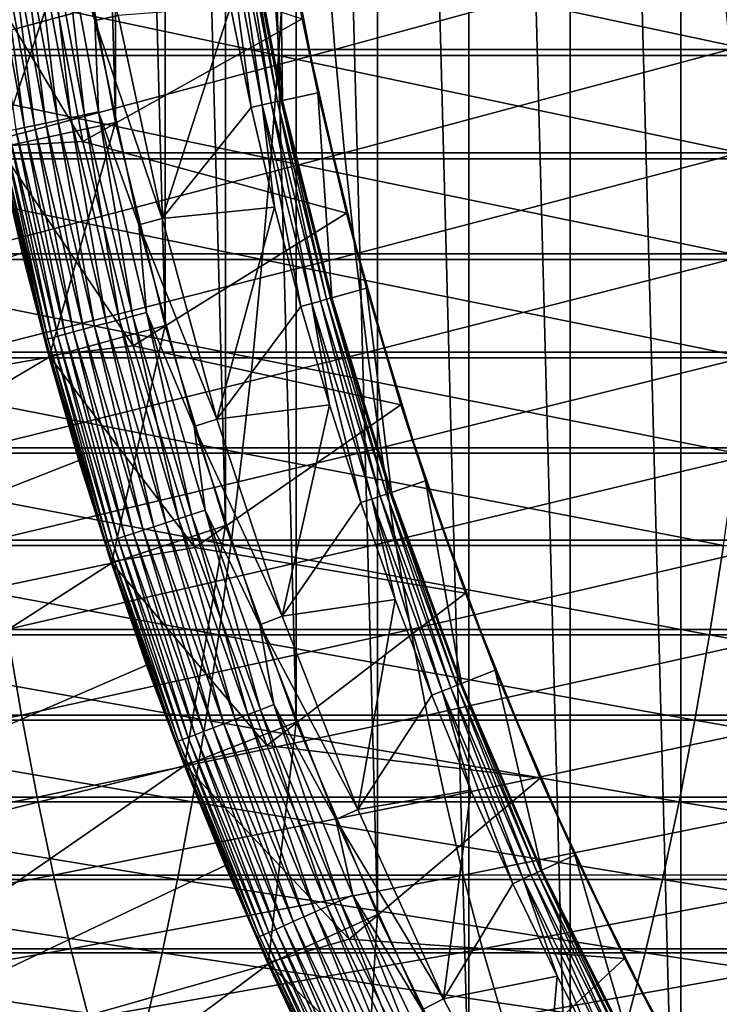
# Model space of a CAD drawing. Header units: metres. Extents: x -24 to 236, y -24 to 24.
# Tile 183 of 256: x 143.62 to 146.54, y -7.13 to -3.03. Entities that reach past the tile are written whole.
import ezdxf

# ---------------------------------------------------------------- set-up
doc = ezdxf.new("R2010")
doc.units = ezdxf.units.M
doc.layers.add('solid_10392024', color=7, linetype='CONTINUOUS')

msp = doc.modelspace()

# ---------------------------------------------------------------- linework, layer by layer
at = {"layer": 'solid_10392024'}
for points in [[(140.5, -23.5), (140.5, 23.5), (179.5, 23.5)], [(179.5, -23.5), (140.5, -23.5), (179.5, 23.5)], [(146.875671, -9.750616, 45.650002), (146.875671, 9.750616, 45.650002), (146.375244, 9.038149, 45.650002)], [(146.375244, -9.038149, 45.650002), (146.375244, 9.038149, 45.650002), (145.913589, 8.300336, 45.650002)], [(146.375244, -9.038149, 45.650002), (146.875671, -9.750616, 45.650002), (146.375244, 9.038149, 45.650002)], [(145.913589, -8.300336, 45.650002), (145.913589, 8.300336, 45.650002), (145.491837, 7.538927, 45.650002)], [(145.913589, -8.300336, 45.650002), (146.375244, -9.038149, 45.650002), (145.913589, 8.300336, 45.650002)], [(145.491837, -7.538927, 45.650002), (145.491837, 7.538927, 45.650002), (145.111099, 6.755966, 45.650002)], [(145.491837, -7.538927, 45.650002), (145.913589, -8.300336, 45.650002), (145.491837, 7.538927, 45.650002)], [(145.111099, -6.755966, 45.650002), (145.111099, 6.755966, 45.650002), (144.77272, 5.954209, 45.650002)], [(145.111099, -6.755966, 45.650002), (145.491837, -7.538927, 45.650002), (145.111099, 6.755966, 45.650002)], [(144.77272, -5.954209, 45.650002), (144.77272, 5.954209, 45.650002), (144.477295, 5.13498, 45.650002)], [(144.77272, -5.954209, 45.650002), (145.111099, -6.755966, 45.650002), (144.77272, 5.954209, 45.650002)], [(144.477295, -5.13498, 45.650002), (144.477295, 5.13498, 45.650002), (144.226059, 4.301773, 45.650002)], [(144.477295, -5.13498, 45.650002), (144.77272, -5.954209, 45.650002), (144.477295, 5.13498, 45.650002)], [(144.226059, -4.301773, 45.650002), (144.226059, 4.301773, 45.650002), (144.019455, 3.456063, 45.650002)], [(144.226059, -4.301773, 45.650002), (144.477295, -5.13498, 45.650002), (144.226059, 4.301773, 45.650002)], [(144.019455, -3.456063, 45.650002), (144.019455, 3.456063, 45.650002), (143.85817, 2.600687, 45.650002)], [(144.019455, -3.456063, 45.650002), (144.226059, -4.301773, 45.650002), (144.019455, 3.456063, 45.650002)], [(143.85817, -2.600687, 45.650002), (144.019455, -3.456063, 45.650002), (143.85817, 2.600687, 45.650002)], [(144.590881, -1.676004, 30.592821), (144.556168, -2.531871, 30.592821), (144.715897, -3.364347, 30.592821)], [(144.590881, -1.676004, 30.592821), (144.715897, -3.364347, 30.592821), (144.704193, -2.507614, 30.592821)], [(143.791763, -2.567132, 31.896355), (143.93338, -3.030911, 31.9), (143.794785, -2.171033, 31.9)], [(144.031357, -3.010815, 31.9), (143.794785, -2.171033, 31.9), (143.93338, -3.030911, 31.9)], [(144.470718, -2.545896, 30.999844), (144.631332, -3.3829, 30.999844), (144.507797, -2.539817, 30.902037)], [(144.507797, -2.539817, 30.902037), (144.66803, -3.374823, 30.902037), (144.534576, -2.535427, 30.800835)], [(144.631332, -3.3829, 30.999844), (144.66803, -3.374823, 30.902037), (144.507797, -2.539817, 30.902037)], [(144.534576, -2.535427, 30.800835), (144.694519, -3.36899, 30.800835), (144.550766, -2.532774, 30.69735)], [(144.66803, -3.374823, 30.902037), (144.694519, -3.36899, 30.800835), (144.534576, -2.535427, 30.800835)], [(144.550766, -2.532774, 30.69735), (144.710541, -3.365465, 30.69735), (144.556168, -2.531871, 30.592821)], [(144.694519, -3.36899, 30.800835), (144.710541, -3.365465, 30.69735), (144.550766, -2.532774, 30.69735)], [(144.710541, -3.365465, 30.69735), (144.715897, -3.364347, 30.592821), (144.556168, -2.531871, 30.592821)], [(144.704193, -2.507614, 30.592821), (144.715897, -3.364347, 30.592821), (144.862381, -3.331977, 30.592821)], [(144.704193, -2.507614, 30.592821), (144.862381, -3.331977, 30.592821), (144.797989, -3.024722, 33.650002)], [(143.733047, -2.576431, 31.885456), (143.676071, -2.585457, 31.867466), (143.833755, -3.436243, 31.867466)], [(143.791763, -2.567132, 31.896355), (143.733047, -2.576431, 31.885456), (143.890182, -3.424247, 31.885456)], [(143.890182, -3.424247, 31.885456), (143.733047, -2.576431, 31.885456), (143.833755, -3.436243, 31.867466)], [(143.948334, -3.411887, 31.896355), (143.93338, -3.030911, 31.9), (143.791763, -2.567132, 31.896355)], [(143.948334, -3.411887, 31.896355), (143.791763, -2.567132, 31.896355), (143.890182, -3.424247, 31.885456)], [(144.470718, -2.545896, 30.999844), (144.49881, -2.974416, 31.092821), (144.585052, -3.393088, 31.092821)], [(144.470718, -2.545896, 30.999844), (144.585052, -3.393088, 31.092821), (144.631332, -3.3829, 30.999844)], [(143.85817, -2.600687, 45.650002), (143.364532, -2.680204, 45.150002), (143.530746, -3.561791, 45.150002)], [(143.52359, -2.609607, 31.774055), (143.481415, -2.616287, 31.731291), (143.640976, -3.477218, 31.731291)], [(143.640976, -3.477218, 31.731291), (143.481415, -2.616287, 31.731291), (143.604553, -3.48496, 31.683683)], [(143.570557, -2.602167, 31.811354), (143.52359, -2.609607, 31.774055), (143.682755, -3.468339, 31.774055)], [(143.682755, -3.468339, 31.774055), (143.52359, -2.609607, 31.774055), (143.640976, -3.477218, 31.731291)], [(143.85817, -2.600687, 45.650002), (143.530746, -3.561791, 45.150002), (144.019455, -3.456063, 45.650002)], [(143.621643, -2.594078, 31.842644), (143.570557, -2.602167, 31.811354), (143.729263, -3.458451, 31.811354)], [(143.729263, -3.458451, 31.811354), (143.570557, -2.602167, 31.811354), (143.682755, -3.468339, 31.774055)], [(143.676071, -2.585457, 31.867466), (143.621643, -2.594078, 31.842644), (143.779846, -3.4477, 31.842644)], [(143.779846, -3.4477, 31.842644), (143.621643, -2.594078, 31.842644), (143.729263, -3.458451, 31.811354)], [(143.833755, -3.436243, 31.867466), (143.676071, -2.585457, 31.867466), (143.779846, -3.4477, 31.842644)], [(143.883133, -3.535045, 32.650002), (143.529282, -3.554994, 32.650002), (143.363373, -2.673064, 32.650002)], [(143.717957, -2.673064, 32.650002), (143.883133, -3.535045, 32.650002), (143.363373, -2.673064, 32.650002)], [(144.797989, -3.024722, 33.650002), (143.883133, -3.535045, 32.650002), (143.717957, -2.673064, 32.650002)], [(142.612198, -3.177345, 384.426056), (144.698792, -3.177371, 384.068054), (142.636063, -2.739219, 384.576721)], [(144.698792, -3.177371, 384.068054), (144.726563, -2.739241, 384.218048), (142.636063, -2.739219, 384.576721)], [(143.253326, -2.71317, 367.023163), (144.898239, -2.713146, 366.652557), (143.284683, -3.15176, 367.171082)], [(144.898239, -2.713146, 366.652557), (144.93338, -3.151732, 366.799622), (143.284683, -3.15176, 367.171082)], [(144.698792, -3.177371, 384.068054), (146.778305, -3.177361, 383.655457), (144.726563, -2.739241, 384.218048)], [(146.778305, -3.177361, 383.655457), (146.809921, -2.739232, 383.804688), (144.726563, -2.739241, 384.218048)], [(144.898239, -2.713146, 366.652557), (146.53891, -2.713126, 366.238464), (144.93338, -3.151732, 366.799622)], [(146.53891, -2.713126, 366.238464), (146.577805, -3.151709, 366.384583), (144.93338, -3.151732, 366.799622)], [(144.49881, -2.974416, 31.092821), (144.031357, -3.010815, 31.9), (144.214249, -3.856471, 31.9)], [(144.585052, -3.393088, 31.092821), (144.49881, -2.974416, 31.092821), (144.214249, -3.856471, 31.9)], [(144.797989, -3.024722, 33.650002), (144.981705, -3.83414, 33.650002), (143.883133, -3.535045, 32.650002)], [(144.214249, -3.856471, 31.9), (144.031357, -3.010815, 31.9), (143.93338, -3.030911, 31.9)], [(144.214249, -3.856471, 31.9), (143.93338, -3.030911, 31.9), (144.117584, -3.882159, 31.9)], [(143.948334, -3.411887, 31.896355), (144.117584, -3.882159, 31.9), (143.93338, -3.030911, 31.9)], [(144.862381, -3.331977, 30.592821), (144.981705, -3.83414, 33.650002), (144.797989, -3.024722, 33.650002)], [(143.284683, -3.15176, 367.171082), (144.93338, -3.151732, 366.799622), (143.320679, -3.581975, 367.340912)], [(144.93338, -3.151732, 366.799622), (144.97374, -3.581944, 366.968475), (143.320679, -3.581975, 367.340912)], [(143.441772, -3.122115, 31.4), (143.530746, -3.561797, 7.2), (143.631409, -3.998955, 7.2)], [(143.631409, -3.998955, 31.4), (143.441772, -3.122115, 31.4), (143.631409, -3.998955, 7.2)], [(143.521698, -3.502571, 31.459608), (143.441772, -3.122115, 31.4), (143.631409, -3.998955, 31.4)], [(144.93338, -3.151732, 366.799622), (146.577805, -3.151709, 366.384583), (144.97374, -3.581944, 366.968475)], [(146.577805, -3.151709, 366.384583), (146.622452, -3.581917, 366.552368), (144.97374, -3.581944, 366.968475)], [(142.584839, -3.607029, 384.253296), (144.666962, -3.607058, 383.896057), (142.612198, -3.177345, 384.426056)], [(144.666962, -3.607058, 383.896057), (144.698792, -3.177371, 384.068054), (142.612198, -3.177345, 384.426056)], [(144.666962, -3.607058, 383.896057), (146.742035, -3.607046, 383.484344), (144.698792, -3.177371, 384.068054)], [(146.742035, -3.607046, 383.484344), (146.778305, -3.177361, 383.655457), (144.698792, -3.177371, 384.068054)], [(144.862381, -3.331977, 30.592821), (144.715897, -3.364347, 30.592821), (144.920471, -4.186883, 30.592821)], [(144.862381, -3.331977, 30.592821), (144.920471, -4.186883, 30.592821), (145.064987, -4.146754, 30.592821)], [(144.862381, -3.331977, 30.592821), (145.064987, -4.146754, 30.592821), (144.981705, -3.83414, 33.650002)], [(144.682587, -3.809271, 31.092821), (144.585052, -3.393088, 31.092821), (144.214249, -3.856471, 31.9)], [(144.631332, -3.3829, 30.999844), (144.585052, -3.393088, 31.092821), (144.682587, -3.809271, 31.092821)], [(144.631332, -3.3829, 30.999844), (144.837021, -4.209981, 30.999844), (144.66803, -3.374823, 30.902037)], [(144.631332, -3.3829, 30.999844), (144.682587, -3.809271, 31.092821), (144.791351, -4.222661, 31.092821)], [(144.631332, -3.3829, 30.999844), (144.791351, -4.222661, 31.092821), (144.837021, -4.209981, 30.999844)], [(144.66803, -3.374823, 30.902037), (144.873215, -4.19993, 30.902037), (144.694519, -3.36899, 30.800835)], [(144.837021, -4.209981, 30.999844), (144.873215, -4.19993, 30.902037), (144.66803, -3.374823, 30.902037)], [(144.694519, -3.36899, 30.800835), (144.899368, -4.19267, 30.800835), (144.710541, -3.365465, 30.69735)], [(144.873215, -4.19993, 30.902037), (144.899368, -4.19267, 30.800835), (144.694519, -3.36899, 30.800835)], [(144.710541, -3.365465, 30.69735), (144.915161, -4.188284, 30.69735), (144.715897, -3.364347, 30.592821)], [(144.899368, -4.19267, 30.800835), (144.915161, -4.188284, 30.69735), (144.710541, -3.365465, 30.69735)], [(144.915161, -4.188284, 30.69735), (144.920471, -4.186883, 30.592821), (144.715897, -3.364347, 30.592821)], [(143.833755, -3.436243, 31.867466), (143.779846, -3.4477, 31.842644), (143.982513, -4.291873, 31.842644)], [(143.890182, -3.424247, 31.885456), (143.833755, -3.436243, 31.867466), (144.035736, -4.27761, 31.867466)], [(144.035736, -4.27761, 31.867466), (143.833755, -3.436243, 31.867466), (143.982513, -4.291873, 31.842644)], [(143.948334, -3.411887, 31.896355), (143.890182, -3.424247, 31.885456), (144.091476, -4.262676, 31.885456)], [(144.091476, -4.262676, 31.885456), (143.890182, -3.424247, 31.885456), (144.035736, -4.27761, 31.867466)], [(144.148895, -4.24729, 31.896355), (144.117584, -3.882159, 31.9), (143.948334, -3.411887, 31.896355)], [(144.148895, -4.24729, 31.896355), (143.948334, -3.411887, 31.896355), (144.091476, -4.262676, 31.885456)], [(144.019455, -3.456063, 45.650002), (143.530746, -3.561791, 45.150002), (143.743698, -4.433389, 45.150002)], [(143.604553, -3.48496, 31.683683), (143.57402, -3.491451, 31.631933), (143.779251, -4.346336, 31.631933)], [(143.640976, -3.477218, 31.731291), (143.604553, -3.48496, 31.683683), (143.809418, -4.338255, 31.683683)], [(143.809418, -4.338255, 31.683683), (143.604553, -3.48496, 31.683683), (143.779251, -4.346336, 31.631933)], [(143.682755, -3.468339, 31.774055), (143.640976, -3.477218, 31.731291), (143.845383, -4.328618, 31.731291)], [(143.845383, -4.328618, 31.731291), (143.640976, -3.477218, 31.731291), (143.809418, -4.338255, 31.683683)], [(143.729263, -3.458451, 31.811354), (143.682755, -3.468339, 31.774055), (143.886627, -4.317564, 31.774055)], [(143.886627, -4.317564, 31.774055), (143.682755, -3.468339, 31.774055), (143.845383, -4.328618, 31.731291)], [(143.779846, -3.4477, 31.842644), (143.729263, -3.458451, 31.811354), (143.932571, -4.305256, 31.811354)], [(143.932571, -4.305256, 31.811354), (143.729263, -3.458451, 31.811354), (143.886627, -4.317564, 31.774055)], [(144.019455, -3.456063, 45.650002), (143.743698, -4.433389, 45.150002), (144.226059, -4.301773, 45.650002)], [(143.982513, -4.291873, 31.842644), (143.779846, -3.4477, 31.842644), (143.932571, -4.305256, 31.811354)], [(143.532288, -3.500321, 31.519072), (143.521698, -3.502571, 31.459608), (143.7276, -4.360178, 31.459608)], [(143.7276, -4.360178, 31.459608), (143.521698, -3.502571, 31.459608), (143.631409, -3.998955, 31.4)], [(143.549805, -3.496597, 31.576794), (143.532288, -3.500321, 31.519072), (143.738037, -4.357378, 31.519072)], [(143.738037, -4.357378, 31.519072), (143.532288, -3.500321, 31.519072), (143.7276, -4.360178, 31.459608)], [(143.57402, -3.491451, 31.631933), (143.549805, -3.496597, 31.576794), (143.755356, -4.352741, 31.576794)], [(143.755356, -4.352741, 31.576794), (143.549805, -3.496597, 31.576794), (143.738037, -4.357378, 31.519072)], [(143.779251, -4.346336, 31.631933), (143.57402, -3.491451, 31.631933), (143.755356, -4.352741, 31.576794)], [(143.631409, -3.998955, 7.2), (143.530746, -3.561797, 7.2), (141.074081, -4.900214, 4.5)], [(143.883133, -3.535045, 32.650002), (144.093918, -4.387036, 32.650002), (143.529282, -3.554994, 32.650002)], [(144.093918, -4.387036, 32.650002), (143.741837, -4.42655, 32.650002), (143.529282, -3.554994, 32.650002)], [(143.530746, -3.561791, 45.150002), (143.529282, -3.554994, 32.650002), (143.741837, -4.42655, 32.650002)], [(143.743698, -4.433389, 45.150002), (143.530746, -3.561791, 45.150002), (143.741837, -4.42655, 32.650002)], [(144.981705, -3.83414, 33.650002), (144.093918, -4.387036, 32.650002), (143.883133, -3.535045, 32.650002)], [(142.554047, -4.027128, 384.058899), (144.631134, -4.027161, 383.702515), (142.584839, -3.607029, 384.253296)], [(144.631134, -4.027161, 383.702515), (144.666962, -3.607058, 383.896057), (142.584839, -3.607029, 384.253296)], [(143.320679, -3.581975, 367.340912), (144.97374, -3.581944, 366.968475), (143.361206, -4.002672, 367.532227)], [(144.97374, -3.581944, 366.968475), (145.01918, -4.002637, 367.158691), (143.361206, -4.002672, 367.532227)], [(144.631134, -4.027161, 383.702515), (146.701218, -4.027148, 383.291809), (144.666962, -3.607058, 383.896057)], [(146.701218, -4.027148, 383.291809), (146.742035, -3.607046, 383.484344), (144.666962, -3.607058, 383.896057)], [(144.97374, -3.581944, 366.968475), (146.622452, -3.581917, 366.552368), (145.01918, -4.002637, 367.158691)], [(146.622452, -3.581917, 366.552368), (146.67276, -4.002608, 366.741333), (145.01918, -4.002637, 367.158691)], [(144.682587, -3.809271, 31.092821), (144.214249, -3.856471, 31.9), (144.44194, -4.691429, 31.9)], [(144.791351, -4.222661, 31.092821), (144.682587, -3.809271, 31.092821), (144.44194, -4.691429, 31.9)], [(144.981705, -3.83414, 33.650002), (145.20842, -4.632406, 33.650002), (144.093918, -4.387036, 32.650002)], [(145.064987, -4.146754, 30.592821), (145.20842, -4.632406, 33.650002), (144.981705, -3.83414, 33.650002)], [(144.44194, -4.691429, 31.9), (144.214249, -3.856471, 31.9), (144.117584, -3.882159, 31.9)], [(144.44194, -4.691429, 31.9), (144.117584, -3.882159, 31.9), (144.346817, -4.722334, 31.9)], [(144.148895, -4.24729, 31.896355), (144.346817, -4.722334, 31.9), (144.117584, -3.882159, 31.9)], [(143.743668, -4.433278, 7.2), (143.631409, -3.998955, 7.2), (141.074081, -4.900214, 4.5)], [(143.361206, -4.002672, 367.532227), (145.01918, -4.002637, 367.158691), (143.406189, -4.412734, 367.744476)], [(145.01918, -4.002637, 367.158691), (145.069611, -4.412695, 367.36972), (143.406189, -4.412734, 367.744476)], [(143.631409, -3.998955, 31.4), (143.631409, -3.998955, 7.2), (143.743668, -4.433278, 7.2)], [(143.631409, -3.998955, 31.4), (143.743668, -4.433278, 7.2), (143.867432, -4.86446, 7.2)], [(143.867432, -4.86446, 31.4), (143.631409, -3.998955, 31.4), (143.867432, -4.86446, 7.2)], [(143.7276, -4.360178, 31.459608), (143.631409, -3.998955, 31.4), (143.867432, -4.86446, 31.4)], [(145.01918, -4.002637, 367.158691), (146.67276, -4.002608, 366.741333), (145.069611, -4.412695, 367.36972)], [(146.67276, -4.002608, 366.741333), (146.728561, -4.412663, 366.950989), (145.069611, -4.412695, 367.36972)], [(142.519913, -4.436527, 383.843384), (144.591431, -4.436563, 383.487946), (142.554047, -4.027128, 384.058899)], [(144.591431, -4.436563, 383.487946), (144.631134, -4.027161, 383.702515), (142.554047, -4.027128, 384.058899)], [(144.591431, -4.436563, 383.487946), (146.655975, -4.436548, 383.078339), (144.631134, -4.027161, 383.702515)], [(146.655975, -4.436548, 383.078339), (146.701218, -4.027148, 383.291809), (144.631134, -4.027161, 383.702515)], [(145.064987, -4.146754, 30.592821), (144.920471, -4.186883, 30.592821), (145.16925, -4.997097, 30.592821)], [(145.064987, -4.146754, 30.592821), (145.16925, -4.997097, 30.592821), (145.31131, -4.948973, 30.592821)], [(145.064987, -4.146754, 30.592821), (145.31131, -4.948973, 30.592821), (145.20842, -4.632406, 33.650002)], [(144.91127, -4.632953, 31.092821), (144.791351, -4.222661, 31.092821), (144.44194, -4.691429, 31.9)], [(144.837021, -4.209981, 30.999844), (144.791351, -4.222661, 31.092821), (144.91127, -4.632953, 31.092821)], [(144.837021, -4.209981, 30.999844), (145.087173, -5.024715, 30.999844), (144.873215, -4.19993, 30.902037)], [(144.837021, -4.209981, 30.999844), (144.91127, -4.632953, 31.092821), (145.042267, -5.039847, 31.092821)], [(144.837021, -4.209981, 30.999844), (145.042267, -5.039847, 31.092821), (145.087173, -5.024715, 30.999844)], [(144.873215, -4.19993, 30.902037), (145.122787, -5.012717, 30.902037), (144.899368, -4.19267, 30.800835)], [(145.087173, -5.024715, 30.999844), (145.122787, -5.012717, 30.902037), (144.873215, -4.19993, 30.902037)], [(144.899368, -4.19267, 30.800835), (145.148499, -5.004053, 30.800835), (144.915161, -4.188284, 30.69735)], [(145.122787, -5.012717, 30.902037), (145.148499, -5.004053, 30.800835), (144.899368, -4.19267, 30.800835)], [(144.915161, -4.188284, 30.69735), (145.164032, -4.998818, 30.69735), (144.920471, -4.186883, 30.592821)], [(145.148499, -5.004053, 30.800835), (145.164032, -4.998818, 30.69735), (144.915161, -4.188284, 30.69735)], [(145.164032, -4.998818, 30.69735), (145.16925, -4.997097, 30.592821), (144.920471, -4.186883, 30.592821)], [(144.091476, -4.262676, 31.885456), (144.035736, -4.27761, 31.867466), (144.281494, -5.107252, 31.867466)], [(144.148895, -4.24729, 31.896355), (144.091476, -4.262676, 31.885456), (144.336365, -5.089422, 31.885456)], [(144.336365, -5.089422, 31.885456), (144.091476, -4.262676, 31.885456), (144.281494, -5.107252, 31.867466)], [(144.392914, -5.071052, 31.896355), (144.346817, -4.722334, 31.9), (144.148895, -4.24729, 31.896355)], [(144.392914, -5.071052, 31.896355), (144.148895, -4.24729, 31.896355), (144.336365, -5.089422, 31.885456)], [(144.226059, -4.301773, 45.650002), (143.743698, -4.433389, 45.150002), (144.002609, -5.292056, 45.150002)], [(143.932571, -4.305256, 31.811354), (143.886627, -4.317564, 31.774055), (144.134674, -5.154956, 31.774055)], [(143.982513, -4.291873, 31.842644), (143.932571, -4.305256, 31.811354), (144.179901, -5.14026, 31.811354)], [(144.179901, -5.14026, 31.811354), (143.932571, -4.305256, 31.811354), (144.134674, -5.154956, 31.774055)], [(144.035736, -4.27761, 31.867466), (143.982513, -4.291873, 31.842644), (144.22908, -5.124281, 31.842644)], [(144.22908, -5.124281, 31.842644), (143.982513, -4.291873, 31.842644), (144.179901, -5.14026, 31.811354)], [(144.226059, -4.301773, 45.650002), (144.002609, -5.292056, 45.150002), (144.477295, -5.13498, 45.650002)], [(144.281494, -5.107252, 31.867466), (144.035736, -4.27761, 31.867466), (144.22908, -5.124281, 31.842644)], [(143.779251, -4.346336, 31.631933), (143.755356, -4.352741, 31.576794), (144.005417, -5.196955, 31.576794)], [(143.809418, -4.338255, 31.683683), (143.779251, -4.346336, 31.631933), (144.028946, -5.189308, 31.631933)], [(144.028946, -5.189308, 31.631933), (143.779251, -4.346336, 31.631933), (144.005417, -5.196955, 31.576794)], [(143.845383, -4.328618, 31.731291), (143.809418, -4.338255, 31.683683), (144.05864, -5.17966, 31.683683)], [(144.05864, -5.17966, 31.683683), (143.809418, -4.338255, 31.683683), (144.028946, -5.189308, 31.631933)], [(143.886627, -4.317564, 31.774055), (143.845383, -4.328618, 31.731291), (144.094055, -5.168153, 31.731291)], [(144.094055, -5.168153, 31.731291), (143.845383, -4.328618, 31.731291), (144.05864, -5.17966, 31.683683)], [(144.134674, -5.154956, 31.774055), (143.886627, -4.317564, 31.774055), (144.094055, -5.168153, 31.731291)], [(143.738037, -4.357378, 31.519072), (143.7276, -4.360178, 31.459608), (143.978088, -5.205834, 31.459608)], [(143.978088, -5.205834, 31.459608), (143.7276, -4.360178, 31.459608), (143.867432, -4.86446, 31.4)], [(143.755356, -4.352741, 31.576794), (143.738037, -4.357378, 31.519072), (143.988373, -5.202491, 31.519072)], [(143.988373, -5.202491, 31.519072), (143.738037, -4.357378, 31.519072), (143.978088, -5.205834, 31.459608)], [(144.093918, -4.387036, 32.650002), (144.349609, -5.226405, 32.650002), (143.741837, -4.42655, 32.650002)], [(144.005417, -5.196955, 31.576794), (143.755356, -4.352741, 31.576794), (143.988373, -5.202491, 31.519072)], [(145.20842, -4.632406, 33.650002), (144.349609, -5.226405, 32.650002), (144.093918, -4.387036, 32.650002)], [(143.406189, -4.412734, 367.744476), (145.069611, -4.412695, 367.36972), (143.45549, -4.811071, 367.977112)], [(145.069611, -4.412695, 367.36972), (145.124878, -4.811028, 367.601013), (143.45549, -4.811071, 367.977112)], [(144.349609, -5.226405, 32.650002), (144.000504, -5.285671, 32.650002), (143.741837, -4.42655, 32.650002)], [(143.743698, -4.433389, 45.150002), (143.741837, -4.42655, 32.650002), (144.000504, -5.285671, 32.650002)], [(145.069611, -4.412695, 367.36972), (146.728561, -4.412663, 366.950989), (145.124878, -4.811028, 367.601013)], [(146.728561, -4.412663, 366.950989), (146.789734, -4.810994, 367.180817), (145.124878, -4.811028, 367.601013)], [(143.743668, -4.433278, 7.2), (141.074081, -4.900214, 4.5), (141.346588, -5.852598, 4.5)], [(143.867432, -4.86446, 7.2), (143.743668, -4.433278, 7.2), (141.346588, -5.852598, 4.5)], [(142.482529, -4.834137, 383.6073), (144.547928, -4.834176, 383.252899), (142.519913, -4.436527, 383.843384)], [(144.547928, -4.834176, 383.252899), (144.591431, -4.436563, 383.487946), (142.519913, -4.436527, 383.843384)], [(144.002609, -5.292056, 45.150002), (143.743698, -4.433389, 45.150002), (144.000504, -5.285671, 32.650002)], [(144.547928, -4.834176, 383.252899), (146.606415, -4.83416, 382.844513), (144.591431, -4.436563, 383.487946)], [(146.606415, -4.83416, 382.844513), (146.655975, -4.436548, 383.078339), (144.591431, -4.436563, 383.487946)], [(145.20842, -4.632406, 33.650002), (145.47757, -5.417457, 33.650002), (144.349609, -5.226405, 32.650002)], [(144.91127, -4.632953, 31.092821), (144.44194, -4.691429, 31.9), (144.713562, -5.512463, 31.9)], [(145.042267, -5.039847, 31.092821), (144.91127, -4.632953, 31.092821), (144.713562, -5.512463, 31.9)], [(145.31131, -4.948973, 30.592821), (145.47757, -5.417457, 33.650002), (145.20842, -4.632406, 33.650002)], [(144.713562, -5.512463, 31.9), (144.44194, -4.691429, 31.9), (144.346817, -4.722334, 31.9)], [(144.713562, -5.512463, 31.9), (144.346817, -4.722334, 31.9), (144.620468, -5.549083, 31.9)], [(144.392914, -5.071052, 31.896355), (144.620468, -5.549083, 31.9), (144.346817, -4.722334, 31.9)], [(142.441971, -5.218902, 383.351288), (144.500748, -5.218945, 382.998047), (142.482529, -4.834137, 383.6073)], [(144.500748, -5.218945, 382.998047), (144.547928, -4.834176, 383.252899), (142.482529, -4.834137, 383.6073)], [(143.45549, -4.811071, 367.977112), (145.124878, -4.811028, 367.601013), (143.508987, -5.196624, 368.229523)], [(145.124878, -4.811028, 367.601013), (145.18483, -5.196578, 367.851959), (143.508987, -5.196624, 368.229523)], [(144.500748, -5.218945, 382.998047), (146.552673, -5.218928, 382.590942), (144.547928, -4.834176, 383.252899)], [(146.552673, -5.218928, 382.590942), (146.606415, -4.83416, 382.844513), (144.547928, -4.834176, 383.252899)], [(145.124878, -4.811028, 367.601013), (146.789734, -4.810994, 367.180817), (145.18483, -5.196578, 367.851959)], [(146.789734, -4.810994, 367.180817), (146.856094, -5.19654, 367.430145), (145.18483, -5.196578, 367.851959)], [(144.002655, -5.292192, 7.2), (143.867432, -4.86446, 7.2), (141.346588, -5.852598, 4.5)], [(143.867432, -4.86446, 31.4), (143.867432, -4.86446, 7.2), (144.002655, -5.292192, 7.2)], [(143.867432, -4.86446, 31.4), (144.002655, -5.292192, 7.2), (144.1492, -5.716175, 7.2)], [(144.1492, -5.716175, 31.4), (143.867432, -4.86446, 31.4), (144.1492, -5.716175, 7.2)], [(143.978088, -5.205834, 31.459608), (143.867432, -4.86446, 31.4), (144.1492, -5.716175, 31.4)], [(145.31131, -4.948973, 30.592821), (145.16925, -4.997097, 30.592821), (145.461517, -5.792642, 30.592821)], [(145.31131, -4.948973, 30.592821), (145.461517, -5.792642, 30.592821), (145.600937, -5.737319, 30.592821)], [(145.31131, -4.948973, 30.592821), (145.600937, -5.737319, 30.592821), (145.47757, -5.417457, 33.650002)], [(145.122787, -5.012717, 30.902037), (145.415985, -5.810802, 30.902037), (145.148499, -5.004053, 30.800835)], [(145.148499, -5.004053, 30.800835), (145.441193, -5.800758, 30.800835), (145.164032, -4.998818, 30.69735)], [(145.415985, -5.810802, 30.902037), (145.441193, -5.800758, 30.800835), (145.148499, -5.004053, 30.800835)], [(145.164032, -4.998818, 30.69735), (145.456421, -5.79469, 30.69735), (145.16925, -4.997097, 30.592821)], [(145.441193, -5.800758, 30.800835), (145.456421, -5.79469, 30.69735), (145.164032, -4.998818, 30.69735)], [(145.456421, -5.79469, 30.69735), (145.461517, -5.792642, 30.592821), (145.16925, -4.997097, 30.592821)], [(145.184235, -5.443045, 31.092821), (145.042267, -5.039847, 31.092821), (144.713562, -5.512463, 31.9)], [(145.087173, -5.024715, 30.999844), (145.042267, -5.039847, 31.092821), (145.184235, -5.443045, 31.092821)], [(145.087173, -5.024715, 30.999844), (145.381088, -5.824709, 30.999844), (145.122787, -5.012717, 30.902037)], [(145.087173, -5.024715, 30.999844), (145.184235, -5.443045, 31.092821), (145.337051, -5.842251, 31.092821)], [(145.087173, -5.024715, 30.999844), (145.337051, -5.842251, 31.092821), (145.381088, -5.824709, 30.999844)], [(145.381088, -5.824709, 30.999844), (145.415985, -5.810802, 30.902037), (145.122787, -5.012717, 30.902037)], [(144.392914, -5.071052, 31.896355), (144.336365, -5.089422, 31.885456), (144.624191, -5.902218, 31.885456)], [(144.679688, -5.880914, 31.896355), (144.620468, -5.549083, 31.9), (144.392914, -5.071052, 31.896355)], [(144.679688, -5.880914, 31.896355), (144.392914, -5.071052, 31.896355), (144.624191, -5.902218, 31.885456)], [(144.22908, -5.124281, 31.842644), (144.179901, -5.14026, 31.811354), (144.470612, -5.961175, 31.811354)], [(144.281494, -5.107252, 31.867466), (144.22908, -5.124281, 31.842644), (144.518875, -5.942645, 31.842644)], [(144.518875, -5.942645, 31.842644), (144.22908, -5.124281, 31.842644), (144.470612, -5.961175, 31.811354)], [(144.336365, -5.089422, 31.885456), (144.281494, -5.107252, 31.867466), (144.570328, -5.922896, 31.867466)], [(144.570328, -5.922896, 31.867466), (144.281494, -5.107252, 31.867466), (144.518875, -5.942645, 31.842644)], [(144.624191, -5.902218, 31.885456), (144.336365, -5.089422, 31.885456), (144.570328, -5.922896, 31.867466)], [(144.477295, -5.13498, 45.650002), (144.002609, -5.292056, 45.150002), (144.307053, -6.13626, 45.150002)], [(144.094055, -5.168153, 31.731291), (144.05864, -5.17966, 31.683683), (144.351578, -6.006867, 31.683683)], [(144.134674, -5.154956, 31.774055), (144.094055, -5.168153, 31.731291), (144.386337, -5.993523, 31.731291)], [(144.386337, -5.993523, 31.731291), (144.094055, -5.168153, 31.731291), (144.351578, -6.006867, 31.683683)], [(144.179901, -5.14026, 31.811354), (144.134674, -5.154956, 31.774055), (144.426208, -5.978218, 31.774055)], [(144.426208, -5.978218, 31.774055), (144.134674, -5.154956, 31.774055), (144.386337, -5.993523, 31.731291)], [(144.470612, -5.961175, 31.811354), (144.179901, -5.14026, 31.811354), (144.426208, -5.978218, 31.774055)], [(144.477295, -5.13498, 45.650002), (144.307053, -6.13626, 45.150002), (144.77272, -5.954209, 45.650002)], [(143.508987, -5.196624, 368.229523), (145.18483, -5.196578, 367.851959), (143.566528, -5.568369, 368.501038)], [(145.18483, -5.196578, 367.851959), (145.249344, -5.56832, 368.121918), (143.566528, -5.568369, 368.501038)], [(143.988373, -5.202491, 31.519072), (143.978088, -5.205834, 31.459608), (144.272491, -6.037222, 31.459608)], [(144.272491, -6.037222, 31.459608), (143.978088, -5.205834, 31.459608), (144.1492, -5.716175, 31.4)], [(144.005417, -5.196955, 31.576794), (143.988373, -5.202491, 31.519072), (144.282593, -6.033345, 31.519072)], [(144.282593, -6.033345, 31.519072), (143.988373, -5.202491, 31.519072), (144.272491, -6.037222, 31.459608)], [(144.028946, -5.189308, 31.631933), (144.005417, -5.196955, 31.576794), (144.299316, -6.026925, 31.576794)], [(144.299316, -6.026925, 31.576794), (144.005417, -5.196955, 31.576794), (144.282593, -6.033345, 31.519072)], [(144.05864, -5.17966, 31.683683), (144.028946, -5.189308, 31.631933), (144.322433, -6.018056, 31.631933)], [(144.322433, -6.018056, 31.631933), (144.028946, -5.189308, 31.631933), (144.299316, -6.026925, 31.576794)], [(144.351578, -6.006867, 31.683683), (144.05864, -5.17966, 31.683683), (144.322433, -6.018056, 31.631933)], [(145.18483, -5.196578, 367.851959), (146.856094, -5.19654, 367.430145), (145.249344, -5.56832, 368.121918)], [(146.856094, -5.19654, 367.430145), (146.927475, -5.568279, 367.698334), (145.249344, -5.56832, 368.121918)], [(142.398392, -5.5898, 383.07605), (144.450027, -5.589846, 382.72403), (142.441971, -5.218902, 383.351288)], [(144.450027, -5.589846, 382.72403), (144.500748, -5.218945, 382.998047), (142.441971, -5.218902, 383.351288)], [(144.349609, -5.226405, 32.650002), (144.649612, -6.051065, 32.650002), (144.000504, -5.285671, 32.650002)], [(145.47757, -5.417457, 33.650002), (144.649612, -6.051065, 32.650002), (144.349609, -5.226405, 32.650002)], [(144.450027, -5.589846, 382.72403), (146.494888, -5.589828, 382.318329), (144.500748, -5.218945, 382.998047)], [(146.494888, -5.589828, 382.318329), (146.552673, -5.218928, 382.590942), (144.500748, -5.218945, 382.998047)], [(146.494888, -5.589828, 382.318329), (148.532059, -5.589778, 381.859253), (146.552673, -5.218928, 382.590942)], [(144.649612, -6.051065, 32.650002), (144.304535, -6.129834, 32.650002), (144.000504, -5.285671, 32.650002)], [(144.002609, -5.292056, 45.150002), (144.000504, -5.285671, 32.650002), (144.304535, -6.129834, 32.650002)], [(144.002655, -5.292192, 7.2), (141.346588, -5.852598, 4.5), (141.666946, -6.789835, 4.5)], [(144.1492, -5.716175, 7.2), (144.002655, -5.292192, 7.2), (141.666946, -6.789835, 4.5)], [(144.307053, -6.13626, 45.150002), (144.002609, -5.292056, 45.150002), (144.304535, -6.129834, 32.650002)], [(145.47757, -5.417457, 33.650002), (145.788391, -6.187086, 33.650002), (144.649612, -6.051065, 32.650002)], [(145.184235, -5.443045, 31.092821), (144.713562, -5.512463, 31.9), (145.028748, -6.318535, 31.9)], [(145.337051, -5.842251, 31.092821), (145.184235, -5.443045, 31.092821), (145.028748, -6.318535, 31.9)], [(145.600937, -5.737319, 30.592821), (145.788391, -6.187086, 33.650002), (145.47757, -5.417457, 33.650002)], [(145.028748, -6.318535, 31.9), (144.713562, -5.512463, 31.9), (144.620468, -5.549083, 31.9)], [(143.566528, -5.568369, 368.501038), (143.62796, -5.925318, 368.790955), (141.933533, -5.925337, 369.127075)], [(143.566528, -5.568369, 368.501038), (145.249344, -5.56832, 368.121918), (143.62796, -5.925318, 368.790955)], [(145.249344, -5.56832, 368.121918), (145.318207, -5.925266, 368.410126), (143.62796, -5.925318, 368.790955)], [(145.028748, -6.318535, 31.9), (144.620468, -5.549083, 31.9), (144.937744, -6.360088, 31.9)], [(144.679688, -5.880914, 31.896355), (144.937744, -6.360088, 31.9), (144.620468, -5.549083, 31.9)], [(145.249344, -5.56832, 368.121918), (146.927475, -5.568279, 367.698334), (145.318207, -5.925266, 368.410126)], [(146.927475, -5.568279, 367.698334), (147.003708, -5.925223, 367.984711), (145.318207, -5.925266, 368.410126)], [(142.351868, -5.945846, 382.782288), (144.395905, -5.945894, 382.43158), (142.398392, -5.5898, 383.07605)], [(144.395905, -5.945894, 382.43158), (144.450027, -5.589846, 382.72403), (142.398392, -5.5898, 383.07605)], [(144.395905, -5.945894, 382.43158), (146.433228, -5.945875, 382.027374), (144.450027, -5.589846, 382.72403)], [(146.433228, -5.945875, 382.027374), (146.494888, -5.589828, 382.318329), (144.450027, -5.589846, 382.72403)], [(146.433228, -5.945875, 382.027374), (148.462936, -5.945822, 381.569977), (146.494888, -5.589828, 382.318329)], [(148.462936, -5.945822, 381.569977), (148.532059, -5.589778, 381.859253), (146.494888, -5.589828, 382.318329)], [(144.306992, -6.136106, 7.2), (144.1492, -5.716175, 7.2), (141.666946, -6.789835, 4.5)], [(144.1492, -5.716175, 31.4), (144.1492, -5.716175, 7.2), (144.306992, -6.136106, 7.2)], [(144.1492, -5.716175, 31.4), (144.306992, -6.136106, 7.2), (144.475891, -6.551687, 7.2)], [(144.475891, -6.551687, 31.4), (144.1492, -5.716175, 31.4), (144.475891, -6.551687, 7.2)], [(144.272491, -6.037222, 31.459608), (144.1492, -5.716175, 31.4), (144.475891, -6.551687, 31.4)], [(145.600937, -5.737319, 30.592821), (145.461517, -5.792642, 30.592821), (145.796432, -6.571215, 30.592821)], [(145.600937, -5.737319, 30.592821), (145.796432, -6.571215, 30.592821), (145.932556, -6.508238, 30.592821)], [(145.600937, -5.737319, 30.592821), (145.932556, -6.508238, 30.592821), (145.788391, -6.187086, 33.650002)], [(145.381088, -5.824709, 30.999844), (145.717865, -6.607619, 30.999844), (145.415985, -5.810802, 30.902037)], [(145.415985, -5.810802, 30.902037), (145.751968, -6.591842, 30.902037), (145.441193, -5.800758, 30.800835)], [(145.717865, -6.607619, 30.999844), (145.751968, -6.591842, 30.902037), (145.415985, -5.810802, 30.902037)], [(145.441193, -5.800758, 30.800835), (145.776596, -6.580449, 30.800835), (145.456421, -5.79469, 30.69735)], [(145.751968, -6.591842, 30.902037), (145.776596, -6.580449, 30.800835), (145.441193, -5.800758, 30.800835)], [(145.456421, -5.79469, 30.69735), (145.791473, -6.573565, 30.69735), (145.461517, -5.792642, 30.592821)], [(145.776596, -6.580449, 30.800835), (145.791473, -6.573565, 30.69735), (145.456421, -5.79469, 30.69735)], [(145.791473, -6.573565, 30.69735), (145.796432, -6.571215, 30.592821), (145.461517, -5.792642, 30.592821)], [(145.500641, -6.237172, 31.092821), (145.337051, -5.842251, 31.092821), (145.028748, -6.318535, 31.9)], [(145.381088, -5.824709, 30.999844), (145.337051, -5.842251, 31.092821), (145.500641, -6.237172, 31.092821)], [(145.381088, -5.824709, 30.999844), (145.500641, -6.237172, 31.092821), (145.67485, -6.627519, 31.092821)], [(145.381088, -5.824709, 30.999844), (145.67485, -6.627519, 31.092821), (145.717865, -6.607619, 30.999844)], [(144.624191, -5.902218, 31.885456), (144.570328, -5.922896, 31.867466), (144.901459, -6.722305, 31.867466)], [(144.679688, -5.880914, 31.896355), (144.624191, -5.902218, 31.885456), (144.954163, -6.698837, 31.885456)], [(144.954163, -6.698837, 31.885456), (144.624191, -5.902218, 31.885456), (144.901459, -6.722305, 31.867466)], [(145.008469, -6.674657, 31.896355), (144.937744, -6.360088, 31.9), (144.679688, -5.880914, 31.896355)], [(145.008469, -6.674657, 31.896355), (144.679688, -5.880914, 31.896355), (144.954163, -6.698837, 31.885456)], [(141.933533, -5.925337, 369.127075), (143.62796, -5.925318, 368.790955), (141.990738, -6.266543, 369.436157)], [(143.62796, -5.925318, 368.790955), (143.69313, -6.266523, 369.09845), (141.990738, -6.266543, 369.436157)], [(142.302536, -6.286092, 382.470825), (144.338501, -6.286143, 382.12146), (142.351868, -5.945846, 382.782288)], [(144.338501, -6.286143, 382.12146), (144.395905, -5.945894, 382.43158), (142.351868, -5.945846, 382.782288)], [(143.62796, -5.925318, 368.790955), (145.318207, -5.925266, 368.410126), (143.69313, -6.266523, 369.09845)], [(145.318207, -5.925266, 368.410126), (145.391266, -6.266468, 368.715851), (143.69313, -6.266523, 369.09845)], [(144.338501, -6.286143, 382.12146), (146.367844, -6.286123, 381.718842), (144.395905, -5.945894, 382.43158)], [(146.367844, -6.286123, 381.718842), (146.433228, -5.945875, 382.027374), (144.395905, -5.945894, 382.43158)], [(144.518875, -5.942645, 31.842644), (144.470612, -5.961175, 31.811354), (144.803879, -6.765751, 31.811354)], [(144.570328, -5.922896, 31.867466), (144.518875, -5.942645, 31.842644), (144.851105, -6.74472, 31.842644)], [(144.851105, -6.74472, 31.842644), (144.518875, -5.942645, 31.842644), (144.803879, -6.765751, 31.811354)], [(144.901459, -6.722305, 31.867466), (144.570328, -5.922896, 31.867466), (144.851105, -6.74472, 31.842644)], [(145.318207, -5.925266, 368.410126), (147.003708, -5.925223, 367.984711), (145.391266, -6.266468, 368.715851)], [(147.003708, -5.925223, 367.984711), (147.084549, -6.266422, 368.288452), (145.391266, -6.266468, 368.715851)], [(146.367844, -6.286123, 381.718842), (148.389633, -6.286067, 381.263245), (146.433228, -5.945875, 382.027374)], [(148.389633, -6.286067, 381.263245), (148.462936, -5.945822, 381.569977), (146.433228, -5.945875, 382.027374)], [(144.77272, -5.954209, 45.650002), (144.307053, -6.13626, 45.150002), (144.655746, -6.962509, 45.150002)], [(144.426208, -5.978218, 31.774055), (144.386337, -5.993523, 31.731291), (144.72142, -6.802465, 31.731291)], [(144.470612, -5.961175, 31.811354), (144.426208, -5.978218, 31.774055), (144.760422, -6.785094, 31.774055)], [(144.760422, -6.785094, 31.774055), (144.426208, -5.978218, 31.774055), (144.72142, -6.802465, 31.731291)], [(144.803879, -6.765751, 31.811354), (144.470612, -5.961175, 31.811354), (144.760422, -6.785094, 31.774055)], [(144.77272, -5.954209, 45.650002), (144.655746, -6.962509, 45.150002), (145.111099, -6.755966, 45.650002)], [(144.299316, -6.026925, 31.576794), (144.282593, -6.033345, 31.519072), (144.619904, -6.847661, 31.519072)], [(144.322433, -6.018056, 31.631933), (144.299316, -6.026925, 31.576794), (144.636261, -6.840375, 31.576794)], [(144.636261, -6.840375, 31.576794), (144.299316, -6.026925, 31.576794), (144.619904, -6.847661, 31.519072)], [(144.351578, -6.006867, 31.683683), (144.322433, -6.018056, 31.631933), (144.658875, -6.830309, 31.631933)], [(144.658875, -6.830309, 31.631933), (144.322433, -6.018056, 31.631933), (144.636261, -6.840375, 31.576794)], [(144.386337, -5.993523, 31.731291), (144.351578, -6.006867, 31.683683), (144.687393, -6.817611, 31.683683)], [(144.687393, -6.817611, 31.683683), (144.351578, -6.006867, 31.683683), (144.658875, -6.830309, 31.631933)], [(144.72142, -6.802465, 31.731291), (144.386337, -5.993523, 31.731291), (144.687393, -6.817611, 31.683683)], [(144.282593, -6.033345, 31.519072), (144.272491, -6.037222, 31.459608), (144.610016, -6.852062, 31.459608)], [(144.610016, -6.852062, 31.459608), (144.272491, -6.037222, 31.459608), (144.475891, -6.551687, 31.4)], [(144.619904, -6.847661, 31.519072), (144.282593, -6.033345, 31.519072), (144.610016, -6.852062, 31.459608)], [(144.649612, -6.051065, 32.650002), (144.993103, -6.858799, 32.650002), (144.304535, -6.129834, 32.650002)], [(145.788391, -6.187086, 33.650002), (144.993103, -6.858799, 32.650002), (144.649612, -6.051065, 32.650002)], [(144.306992, -6.136106, 7.2), (141.666946, -6.789835, 4.5), (142.034363, -7.709612, 4.5)], [(144.475891, -6.551687, 7.2), (144.306992, -6.136106, 7.2), (142.034363, -7.709612, 4.5)], [(144.993103, -6.858799, 32.650002), (144.653046, -6.956551, 32.650002), (144.304535, -6.129834, 32.650002)], [(144.307053, -6.13626, 45.150002), (144.304535, -6.129834, 32.650002), (144.653046, -6.956551, 32.650002)], [(144.655746, -6.962509, 45.150002), (144.307053, -6.13626, 45.150002), (144.653046, -6.956551, 32.650002)], [(145.788391, -6.187086, 33.650002), (146.139816, -6.93867, 33.650002), (144.993103, -6.858799, 32.650002)], [(145.932556, -6.508238, 30.592821), (146.139816, -6.93867, 33.650002), (145.788391, -6.187086, 33.650002)], [(141.990738, -6.266543, 369.436157), (143.69313, -6.266523, 369.09845), (142.051056, -6.591098, 369.762115)], [(143.69313, -6.266523, 369.09845), (143.761856, -6.591076, 369.422729), (142.051056, -6.591098, 369.762115)], [(143.69313, -6.266523, 369.09845), (145.391266, -6.266468, 368.715851), (143.761856, -6.591076, 369.422729)], [(145.391266, -6.266468, 368.715851), (145.468307, -6.591019, 369.038269), (143.761856, -6.591076, 369.422729)], [(145.500641, -6.237172, 31.092821), (145.028748, -6.318535, 31.9), (145.3862, -7.10628, 31.9)], [(145.67485, -6.627519, 31.092821), (145.500641, -6.237172, 31.092821), (145.3862, -7.10628, 31.9)], [(145.391266, -6.266468, 368.715851), (147.084549, -6.266422, 368.288452), (145.468307, -6.591019, 369.038269)], [(147.084549, -6.266422, 368.288452), (147.169815, -6.590971, 368.608795), (145.468307, -6.591019, 369.038269)], [(142.250519, -6.609635, 382.142426), (144.278, -6.609689, 381.794556), (142.302536, -6.286092, 382.470825)], [(144.278, -6.609689, 381.794556), (144.338501, -6.286143, 382.12146), (142.302536, -6.286092, 382.470825)], [(144.278, -6.609689, 381.794556), (146.298904, -6.609668, 381.393585), (144.338501, -6.286143, 382.12146)], [(146.298904, -6.609668, 381.393585), (146.367844, -6.286123, 381.718842), (144.338501, -6.286143, 382.12146)], [(146.298904, -6.609668, 381.393585), (148.312347, -6.60961, 380.93988), (146.367844, -6.286123, 381.718842)], [(148.312347, -6.60961, 380.93988), (148.389633, -6.286067, 381.263245), (146.367844, -6.286123, 381.718842)], [(145.3862, -7.10628, 31.9), (145.028748, -6.318535, 31.9), (144.937744, -6.360088, 31.9)], [(145.3862, -7.10628, 31.9), (144.937744, -6.360088, 31.9), (145.29776, -7.153074, 31.9)], [(145.008469, -6.674657, 31.896355), (145.29776, -7.153074, 31.9), (144.937744, -6.360088, 31.9)], [(145.932556, -6.508238, 30.592821), (145.796432, -6.571215, 30.592821), (146.173019, -7.330557, 30.592821)], [(145.932556, -6.508238, 30.592821), (146.173019, -7.330557, 30.592821), (146.305588, -7.260344, 30.592821)], [(145.932556, -6.508238, 30.592821), (146.305588, -7.260344, 30.592821), (146.139816, -6.93867, 33.650002)], [(144.655807, -6.962626, 7.2), (144.475891, -6.551687, 7.2), (142.034363, -7.709612, 4.5)], [(144.475891, -6.551687, 31.4), (144.475891, -6.551687, 7.2), (144.655807, -6.962626, 7.2)], [(144.475891, -6.551687, 31.4), (144.655807, -6.962626, 7.2), (144.846588, -7.368629, 7.2)], [(144.846588, -7.368629, 31.4), (144.475891, -6.551687, 31.4), (144.846588, -7.368629, 7.2)], [(144.610016, -6.852062, 31.459608), (144.475891, -6.551687, 31.4), (144.846588, -7.368629, 31.4)], [(142.051056, -6.591098, 369.762115), (143.761856, -6.591076, 369.422729), (142.114349, -6.898139, 370.104095)], [(143.761856, -6.591076, 369.422729), (143.833954, -6.898117, 369.76297), (142.114349, -6.898139, 370.104095)], [(143.761856, -6.591076, 369.422729), (145.468307, -6.591019, 369.038269), (143.833954, -6.898117, 369.76297)], [(145.468307, -6.591019, 369.038269), (145.549133, -6.898057, 369.376526), (143.833954, -6.898117, 369.76297)], [(145.468307, -6.591019, 369.038269), (147.169815, -6.590971, 368.608795), (145.549133, -6.898057, 369.376526)], [(147.169815, -6.590971, 368.608795), (147.259277, -6.898006, 368.944885), (145.549133, -6.898057, 369.376526)], [(145.717865, -6.607619, 30.999844), (146.096542, -7.371148, 30.999844), (145.751968, -6.591842, 30.902037)], [(145.751968, -6.591842, 30.902037), (146.12973, -7.353548, 30.902037), (145.776596, -6.580449, 30.800835)], [(146.096542, -7.371148, 30.999844), (146.12973, -7.353548, 30.902037), (145.751968, -6.591842, 30.902037)], [(145.776596, -6.580449, 30.800835), (146.153717, -7.340838, 30.800835), (145.791473, -6.573565, 30.69735)], [(146.12973, -7.353548, 30.902037), (146.153717, -7.340838, 30.800835), (145.776596, -6.580449, 30.800835)], [(145.791473, -6.573565, 30.69735), (146.168198, -7.333158, 30.69735), (145.796432, -6.571215, 30.592821)], [(146.153717, -7.340838, 30.800835), (146.168198, -7.333158, 30.69735), (145.791473, -6.573565, 30.69735)], [(146.168198, -7.333158, 30.69735), (146.173019, -7.330557, 30.592821), (145.796432, -6.571215, 30.592821)], [(142.195969, -6.915616, 381.798004), (144.214539, -6.915672, 381.45166), (142.250519, -6.609635, 382.142426)], [(144.214539, -6.915672, 381.45166), (144.278, -6.609689, 381.794556), (142.250519, -6.609635, 382.142426)], [(144.214539, -6.915672, 381.45166), (146.226593, -6.91565, 381.05246), (144.278, -6.609689, 381.794556)], [(146.226593, -6.91565, 381.05246), (146.298904, -6.609668, 381.393585), (144.278, -6.609689, 381.794556)], [(145.859573, -7.013005, 31.092821), (145.67485, -6.627519, 31.092821), (145.3862, -7.10628, 31.9)], [(145.717865, -6.607619, 30.999844), (145.67485, -6.627519, 31.092821), (145.859573, -7.013005, 31.092821)], [(145.717865, -6.607619, 30.999844), (145.859573, -7.013005, 31.092821), (146.054672, -7.393347, 31.092821)], [(145.717865, -6.607619, 30.999844), (146.054672, -7.393347, 31.092821), (146.096542, -7.371148, 30.999844)], [(146.226593, -6.91565, 381.05246), (148.231293, -6.915589, 380.600708), (146.298904, -6.609668, 381.393585)], [(148.231293, -6.915589, 380.600708), (148.312347, -6.60961, 380.93988), (146.298904, -6.609668, 381.393585)], [(145.008469, -6.674657, 31.896355), (144.954163, -6.698837, 31.885456), (145.325378, -7.477095, 31.885456)], [(145.378342, -7.450106, 31.896355), (145.29776, -7.153074, 31.9), (145.008469, -6.674657, 31.896355)], [(145.378342, -7.450106, 31.896355), (145.008469, -6.674657, 31.896355), (145.325378, -7.477095, 31.885456)], [(144.901459, -6.722305, 31.867466), (144.851105, -6.74472, 31.842644), (145.224869, -7.528307, 31.842644)], [(144.954163, -6.698837, 31.885456), (144.901459, -6.722305, 31.867466), (145.273972, -7.50329, 31.867466)], [(145.273972, -7.50329, 31.867466), (144.901459, -6.722305, 31.867466), (145.224869, -7.528307, 31.842644)], [(145.325378, -7.477095, 31.885456), (144.954163, -6.698837, 31.885456), (145.273972, -7.50329, 31.867466)], [(145.111099, -6.755966, 45.650002), (144.655746, -6.962509, 45.150002), (145.048141, -7.769444, 45.150002)], [(144.803879, -6.765751, 31.811354), (144.760422, -6.785094, 31.774055), (145.136414, -7.573373, 31.774055)], [(144.851105, -6.74472, 31.842644), (144.803879, -6.765751, 31.811354), (145.178787, -7.551783, 31.811354)], [(145.178787, -7.551783, 31.811354), (144.803879, -6.765751, 31.811354), (145.136414, -7.573373, 31.774055)], [(145.224869, -7.528307, 31.842644), (144.851105, -6.74472, 31.842644), (145.178787, -7.551783, 31.811354)], [(145.111099, -6.755966, 45.650002), (145.048141, -7.769444, 45.150002), (145.491837, -7.538927, 45.650002)], [(144.72142, -6.802465, 31.731291), (144.687393, -6.817611, 31.683683), (145.065186, -7.609667, 31.683683)], [(144.760422, -6.785094, 31.774055), (144.72142, -6.802465, 31.731291), (145.098358, -7.592762, 31.731291)], [(145.098358, -7.592762, 31.731291), (144.72142, -6.802465, 31.731291), (145.065186, -7.609667, 31.683683)], [(145.136414, -7.573373, 31.774055), (144.760422, -6.785094, 31.774055), (145.098358, -7.592762, 31.731291)], [(144.619904, -6.847661, 31.519072), (144.610016, -6.852062, 31.459608), (144.989716, -7.648121, 31.459608)], [(144.636261, -6.840375, 31.576794), (144.619904, -6.847661, 31.519072), (144.999359, -7.643209, 31.519072)], [(144.999359, -7.643209, 31.519072), (144.619904, -6.847661, 31.519072), (144.989716, -7.648121, 31.459608)], [(144.658875, -6.830309, 31.631933), (144.636261, -6.840375, 31.576794), (145.01532, -7.635077, 31.576794)], [(145.01532, -7.635077, 31.576794), (144.636261, -6.840375, 31.576794), (144.999359, -7.643209, 31.519072)], [(144.687393, -6.817611, 31.683683), (144.658875, -6.830309, 31.631933), (145.037369, -7.623841, 31.631933)], [(145.037369, -7.623841, 31.631933), (144.658875, -6.830309, 31.631933), (145.01532, -7.635077, 31.576794)], [(145.065186, -7.609667, 31.683683), (144.687393, -6.817611, 31.683683), (145.037369, -7.623841, 31.631933)], [(144.989716, -7.648121, 31.459608), (144.610016, -6.852062, 31.459608), (144.846588, -7.368629, 31.4)], [(144.993103, -6.858799, 32.650002), (145.378891, -7.64678, 32.650002), (144.653046, -6.956551, 32.650002)], [(146.139816, -6.93867, 33.650002), (145.378891, -7.64678, 32.650002), (144.993103, -6.858799, 32.650002)], [(142.114349, -6.898139, 370.104095), (143.833954, -6.898117, 369.76297), (142.180435, -7.186852, 370.461182)], [(142.139038, -7.203221, 381.438477), (144.148285, -7.20328, 381.093719), (142.195969, -6.915616, 381.798004)], [(143.833954, -6.898117, 369.76297), (143.909241, -7.186829, 370.118225), (142.180435, -7.186852, 370.461182)], [(144.148285, -7.20328, 381.093719), (144.214539, -6.915672, 381.45166), (142.195969, -6.915616, 381.798004)], [(143.833954, -6.898117, 369.76297), (145.549133, -6.898057, 369.376526), (143.909241, -7.186829, 370.118225)], [(145.549133, -6.898057, 369.376526), (145.63353, -7.186765, 369.729736), (143.909241, -7.186829, 370.118225)], [(144.148285, -7.20328, 381.093719), (146.151123, -7.203257, 380.69635), (144.214539, -6.915672, 381.45166)], [(146.151123, -7.203257, 380.69635), (146.226593, -6.91565, 381.05246), (144.214539, -6.915672, 381.45166)], [(145.549133, -6.898057, 369.376526), (147.259277, -6.898006, 368.944885), (145.63353, -7.186765, 369.729736)], [(147.259277, -6.898006, 368.944885), (147.352676, -7.186713, 369.295807), (145.63353, -7.186765, 369.729736)], [(146.151123, -7.203257, 380.69635), (148.146698, -7.203193, 380.246674), (146.226593, -6.91565, 381.05246)], [(148.146698, -7.203193, 380.246674), (148.231293, -6.915589, 380.600708), (146.226593, -6.91565, 381.05246)], [(144.655807, -6.962626, 7.2), (142.034363, -7.709612, 4.5), (142.447922, -8.609705, 4.5)], [(144.846588, -7.368629, 7.2), (144.655807, -6.962626, 7.2), (142.447922, -8.609705, 4.5)], [(145.378891, -7.64678, 32.650002), (145.04509, -7.763587, 32.650002), (144.653046, -6.956551, 32.650002)], [(144.655746, -6.962509, 45.150002), (144.653046, -6.956551, 32.650002), (145.04509, -7.763587, 32.650002)], [(145.048141, -7.769444, 45.150002), (144.655746, -6.962509, 45.150002), (145.04509, -7.763587, 32.650002)], [(146.139816, -6.93867, 33.650002), (146.531189, -7.670794, 33.650002), (145.378891, -7.64678, 32.650002)], [(146.305588, -7.260344, 30.592821), (146.531189, -7.670794, 33.650002), (146.139816, -6.93867, 33.650002)], [(145.859573, -7.013005, 31.092821), (145.3862, -7.10628, 31.9), (145.785019, -7.873799, 31.9)], [(146.054672, -7.393347, 31.092821), (145.859573, -7.013005, 31.092821), (145.785019, -7.873799, 31.9)], [(145.785019, -7.873799, 31.9), (145.3862, -7.10628, 31.9), (145.29776, -7.153074, 31.9)]]:
    msp.add_3dface(points, dxfattribs=at)

doc.saveas('drawing.dxf')
